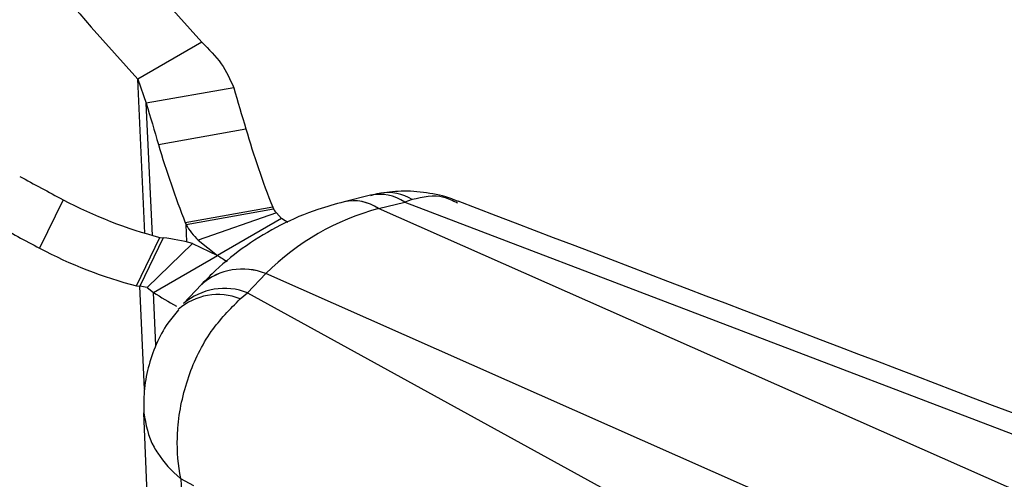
# Model space of a CAD drawing. Header units: millimetres. Extents: x 32 to 406, y 43 to 290.
# Tile 19 of 21: x 361 to 388, y 123 to 135. Entities that reach past the tile are written whole.
import ezdxf

# ---------------------------------------------------------------- set-up
doc = ezdxf.new("R2010")
doc.units = ezdxf.units.MM

msp = doc.modelspace()

# ---------------------------------------------------------------- linework, layer by layer
at = {"color": 7, "linetype": 'Continuous', "lineweight": 25}
for p, q in [((366.0372, 134.6027), (364.2695, 133.5822)), ((364.2695, 133.5822), (364.5064, 132.9144)), ((366.9199, 133.3444), (364.5064, 132.9144)), ((364.8435, 131.7754), (367.257, 132.2054)), ((362.208, 130.2539), (361.5596, 128.9164)), ((370.6966, 130.3743), (369.9716, 130.1966)), ((371.8484, 130.2566), (371.6443, 130.1879)), ((367.9974, 130.0462), (365.5839, 129.6162)), ((365.6085, 129.5666), (368.022, 129.9967)), ((367.9974, 130.0462), (368.022, 129.9967)), ((390.8055, 121.2076), (370.9177, 130.0097)), ((370.9194, 130.0102), (371.6443, 130.1879)), ((371.6443, 130.1879), (392.881, 122.0793)), ((368.105, 129.8897), (365.9407, 129.1389)), ((368.2402, 129.7355), (366.4724, 128.715)), ((368.105, 129.8897), (368.2402, 129.7355)), ((365.5839, 129.6162), (365.6085, 129.5666)), ((364.2364, 127.875), (364.8847, 129.2126)), ((364.9769, 129.2021), (364.3286, 127.8645)), ((364.8847, 129.2126), (364.9769, 129.2021)), ((364.5293, 127.8255), (365.78, 129.0461)), ((365.78, 129.0461), (366.4724, 128.715)), ((365.9407, 129.1389), (366.4724, 128.715)), ((364.7047, 127.6945), (366.4724, 128.715)), ((367.8047, 128.2121), (367.3062, 127.6836)), ((387.6936, 119.4111), (367.8059, 128.2133)), ((364.2364, 127.875), (364.3286, 127.8645)), ((364.5293, 127.8255), (364.7047, 127.6945)), ((366.0314, 127.9131), (365.5329, 127.3846)), ((367.099, 127.5148), (367.3062, 127.6836)), ((367.3062, 127.6836), (385.3764, 117.747)), ((364.4342, 124.374), (364.7175, 117.506)), ((365.8175, 122.3536), (365.4595, 122.5475))]:
    msp.add_line(p, q, dxfattribs=at)
at = {"color": 8, "linetype": 'Continuous', "lineweight": 25}
for p, q in [((364.4655, 129.3294), (364.2695, 133.5822)), ((364.6744, 129.2691), (364.5064, 132.9144)), ((365.6307, 129.0857), (365.6085, 129.5666)), ((364.4598, 125.0174), (364.3286, 127.8645)), ((364.7723, 126.2276), (364.7047, 127.6945))]:
    msp.add_line(p, q, dxfattribs=at)
at = {"color": 7, "linetype": 'Continuous', "lineweight": 25, "flags": 128}
msp.add_lwpolyline([(368.4168, 129.6243), (368.3394, 129.6724), (368.2402, 129.7355)], dxfattribs=at)
at = {"color": 7, "linetype": 'Continuous', "lineweight": 25}
for centre, radius, start, end in [((488.9328, 245.479), 165.5201, 211.392138, 222.056763), ((487.1651, 244.4585), 165.5201, 211.392138, 222.056763), ((693.2835, 229.3118), 340.1807, 196.385996, 196.58607), ((691.3512, 229.0247), 340.6827, 196.386228, 196.586007), ((391.5103, 139.315), 25.2739, 196.33787, 201.51422), ((389.095, 138.8843), 25.2719, 196.33766, 201.51441), ((420.3448, 239.992), 124.1866, 241.459522, 242.086366), ((367.9919, 141.1607), 12.3455, 242.06269, 255.42272), ((368.3509, 130.1663), 0.3701, 207.2876, 228.36946), ((419.7295, 238.7162), 124.2567, 241.459702, 242.086192), ((366.9239, 130.2452), 1.4801, 207.28689, 228.37017), ((364.4163, 124.1675), 5.0656, 74.38213, 83.64529), ((367.3435, 139.823), 12.3454, 242.06265, 255.42276), ((371.8714, 137.0952), 9.9688, 237.20851, 239.03945), ((364.1884, 126.6058), 1.2665, 74.38231, 83.64512), ((369.9197, 135.7782), 9.6199, 237.17277, 241.5688)]:
    msp.add_arc(centre, radius, start, end, dxfattribs=at)
at = {"color": 8, "linetype": 'Continuous', "lineweight": 25}
for centre, radius, start, end in [((370.9502, 129.1611), 1.2395, 55.93973, 101.80559), ((371.1733, 129.162), 1.286, 58.33626, 98.65412), ((370.2264, 128.9977), 1.2256, 55.66369, 102.06128), ((370.2283, 128.999), 1.2247, 55.648, 102.09762), ((367.1603, 126.6258), 1.7122, 67.89126, 131.2508), ((367.1612, 126.6279), 1.7114, 67.87181, 131.22098), ((366.6692, 126.0538), 1.7499, 68.65179, 130.50777), ((366.4803, 125.9804), 1.6544, 68.04014, 131.35193)]:
    msp.add_arc(centre, radius, start, end, dxfattribs=at)
at = {"color": 7, "linetype": 'Continuous', "lineweight": 25}
for centre, major_axis, ratio, start_param, end_param in [((376.4371, 115.708), (-6.7599, 13.8356), 0.6718422, 6.1553195, 6.5039471), ((376.2136, 126.7357), (9.3255, -0.3684), 0.403115, 2.1903574, 2.1905765), ((375.3838, 126.2567), (9.1199, 2.4806), 0.5905175, 2.3736564, 2.3738756)]:
    msp.add_ellipse(centre, major_axis=major_axis, ratio=ratio, start_param=start_param, end_param=end_param, dxfattribs=at)
for points, knots in [([(366.0372, 134.6027), (366.2335, 134.41), (366.6261, 134.0247), (366.822, 133.5712), (366.9199, 133.3444)], [0, 0, 0, 0, 0.49999863, 1, 1, 1, 1]), ([(370.9841, 130.4309), (370.9687, 130.4294), (370.8705, 130.4201), (370.7766, 130.3877), (370.6974, 130.3604)], [0, 0, 0, 0, 0.1568353, 1, 1, 1, 1]), ([(373.1241, 130.1996), (373.0923, 130.2145), (372.8435, 130.3309), (372.338, 130.4397), (371.6484, 130.5169), (371.199, 130.4574), (370.9855, 130.4292)], [0, 0, 0, 0, 0.0483334, 0.3782306, 0.7046556, 1, 1, 1, 1]), ([(369.9695, 130.1961), (369.727, 130.1297), (369.1232, 129.9645), (368.2077, 129.572), (367.2586, 129.0045), (366.5428, 128.4333), (366.1607, 128.0447), (366.033, 127.9148)], [0, 0, 0, 0, 0.1628672, 0.4055032, 0.644547, 0.8811687, 1, 1, 1, 1]), ([(394.2115, 122.1562), (392.8004, 122.6947), (385.7669, 125.3786), (378.7374, 128.064), (373.1182, 130.2107)], [0, 0, 0, 0, 0.2006289, 1, 1, 1, 1]), ([(365.4595, 122.5475), (365.4587, 122.5512), (365.3855, 122.9133), (365.3469, 123.3852), (365.3972, 124.3342), (365.6179, 125.3709), (366.2309, 126.6347), (366.8189, 127.2308), (367.099, 127.5148)], [0, 0, 0, 0, 0.0021894, 0.2132562, 0.2609681, 0.5212746, 0.7719779, 1, 1, 1, 1]), ([(365.3985, 127.2116), (365.2966, 127.0933), (365.0488, 126.8054), (364.7664, 126.2625), (364.5462, 125.6265), (364.4319, 124.9878), (364.4392, 124.5701), (364.4426, 124.3741)], [0, 0, 0, 0, 0.1521127, 0.3700274, 0.5922156, 0.8086413, 1, 1, 1, 1]), ([(365.4595, 122.5475), (365.4965, 121.5477), (365.5702, 119.5571), (365.64, 117.5664), (365.6748, 116.5755)], [0, 0, 0, 0, 0.502233, 1, 1, 1, 1])]:
    msp.add_open_spline(points, degree=3, knots=knots, dxfattribs=at)
at = {"color": 8, "linetype": 'Continuous', "lineweight": 25}
for points, knots in [([(373.097, 130.1574), (372.9728, 130.2207), (372.5845, 130.4186), (372.1464, 130.3222), (371.8484, 130.2566)], [0, 0, 0, 0, 0.3197143, 1, 1, 1, 1]), ([(364.4375, 124.3743), (364.4948, 124.0516), (364.5626, 123.6695), (364.9395, 123.0592), (365.2012, 122.7665), (365.4569, 122.5497), (365.4595, 122.5475)], [0, 0, 0, 0, 0.4982387, 0.5899915, 0.9957915, 1, 1, 1, 1])]:
    msp.add_open_spline(points, degree=3, knots=knots, dxfattribs=at)

doc.saveas('drawing.dxf')
